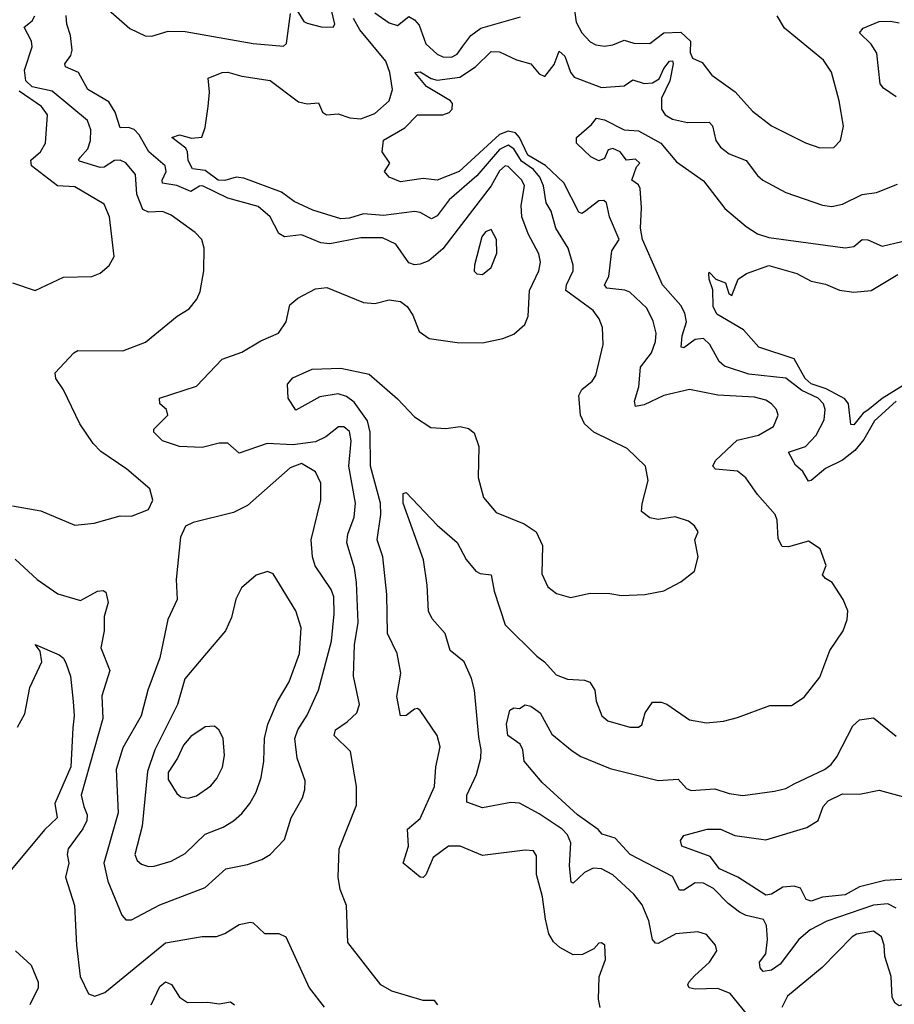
# Model space of a CAD drawing. Extents: x 1268547 to 1425625, y 515768 to 616754.
# Tile 46 of 256: x 1320101 to 1323188, y 540597 to 544071. Entities that reach past the tile are written whole.
import ezdxf

# ---------------------------------------------------------------- set-up
doc = ezdxf.new("R2010")
doc.units = 0

msp = doc.modelspace()

# ---------------------------------------------------------------- linework, layer by layer
at = {"layer": '0CON10XD'}
for points in [[(1322047.1, 544187.1), (1322065, 544062.2), (1322085, 544024.4), (1322115, 543992.5), (1322135, 543982.1), (1322165, 543977.9), (1322195, 543982.3), (1322235, 543998.9), (1322268.5, 543988.5), (1322325, 543987.2), (1322375, 544024.6), (1322435, 544027.1), (1322468.8, 543995), (1322468.1, 543955), (1322475.6, 543935), (1322509.6, 543919.6), (1322544.7, 543874.7), (1322626.1, 543816.1), (1322688, 543748), (1322755, 543696.7), (1322874.2, 543635.8), (1322925, 543618.6), (1322975, 543620), (1322998.8, 543645), (1323009.2, 543695), (1322993.1, 543785), (1322966, 543886), (1322938.4, 543928.4), (1322801.2, 544041.2), (1322775.3, 544085)], [(1320395, 544122), (1320490, 544040), (1320544.1, 544014.1), (1320567, 544013), (1320625, 544030), (1320685, 544029.2), (1320925, 543987.2), (1321032.5, 543977.5), (1321043, 543987), (1321056.9, 544093.1)], [(1320726, 543085), (1320737.9, 543112.1), (1320750.6, 543185), (1320751.4, 543265), (1320744, 543295), (1320720.3, 543320.3), (1320635, 543381.5), (1320605, 543394.5), (1320555, 543391.5), (1320535, 543401.5), (1320514.8, 543455), (1320509.7, 543525), (1320475, 543566), (1320455, 543575.3), (1320435, 543574.2), (1320399.2, 543550.8), (1320385, 543549.3), (1320311.6, 543571.6), (1320307.8, 543575), (1320314.6, 543585), (1320341.2, 543615), (1320350.8, 543645), (1320352.4, 543682.4), (1320339.6, 543715), (1320215, 543818.4), (1320145, 543833.8), (1320122.2, 543855), (1320117.7, 543892.3), (1320145.3, 543975), (1320142.4, 543995), (1320116.4, 544045), (1320145, 544067.3), (1320154.1, 544085)], [(1321805.8, 542945.8), (1321845, 542960.8), (1321884.5, 542995.5), (1321895.6, 543025), (1321900.9, 543115), (1321933.3, 543185), (1321939.7, 543215), (1321933.3, 543245), (1321895.6, 543315.6), (1321873.9, 543375), (1321871.3, 543415), (1321882.6, 543485), (1321873.1, 543505), (1321825, 543553.2), (1321815, 543554.6), (1321795, 543537.5), (1321765.1, 543484.9), (1321595, 543261.8), (1321545, 543220), (1321515, 543207.8), (1321495, 543205.6), (1321475, 543212.5), (1321429.1, 543279.1), (1321381.4, 543301.4), (1321305, 543301.3), (1321195, 543279.6), (1321164, 543284), (1321095, 543311.2), (1321055, 543307.1), (1321035, 543304.7), (1321016, 543316), (1320984.6, 543375), (1320942.1, 543412.1), (1320835, 543440.8), (1320745.6, 543484.4), (1320735, 543484), (1320705, 543464.2), (1320655, 543486), (1320605, 543493.6), (1320604.2, 543505), (1320617.4, 543535), (1320614.7, 543555), (1320556.5, 543605), (1320522.2, 543665), (1320505, 543683.5), (1320485, 543690), (1320455, 543688.8), (1320438, 543745), (1320415, 543781.2), (1320341.5, 543825), (1320308.2, 543885), (1320262.9, 543905), (1320260.5, 543915), (1320281.8, 543945), (1320286.2, 543963.8), (1320280, 544015), (1320267.6, 544055), (1320264.5, 544085.5)], [(1321075, 544110), (1321104.3, 544065), (1321115, 544058.6), (1321165, 544046), (1321207.5, 544045), (1321213.3, 544055), (1321201.6, 544105)], [(1321355, 544094.7), (1321405, 544060), (1321435, 544050.9), (1321475, 544081.5), (1321495, 544070.4), (1321511, 544051), (1321535, 543985.5), (1321575, 543949.4), (1321595, 543940), (1321625, 543938.4), (1321645, 543949.2), (1321665, 543977.1), (1321693.1, 544015), (1321728.7, 544041.3), (1321868.8, 544081.2)], [(1322150, 540585), (1322144, 540615), (1322146.1, 540693.9), (1322168.8, 540755), (1322166.2, 540805), (1322155, 540813.3), (1322145, 540812.5), (1322128, 540792), (1322087.7, 540772.3), (1322055, 540771.2), (1322007.4, 540797.4), (1321985, 540817.5), (1321969.1, 540845), (1321956.6, 540896.6), (1321945.9, 540975.9), (1321925.5, 541055), (1321925, 541120), (1321915, 541138), (1321885, 541140), (1321735, 541121.2), (1321656.2, 541155), (1321615, 541154.1), (1321560.8, 541115), (1321535, 541053.3), (1321525, 541044), (1321515, 541045.8), (1321454.4, 541095), (1321473.7, 541155), (1321469.5, 541215), (1321515, 541252.2), (1321565.4, 541365), (1321569.5, 541435), (1321585.6, 541505), (1321574.3, 541545), (1321515, 541633.8), (1321505, 541640), (1321495, 541638), (1321465, 541615.6), (1321444.5, 541614.5), (1321432.3, 541682.3), (1321446.7, 541765), (1321432.9, 541835), (1321399.2, 541905), (1321397.2, 542042.8), (1321382.5, 542175), (1321363.1, 542235), (1321375.2, 542325), (1321374.3, 542365), (1321339.6, 542495), (1321338.3, 542615), (1321328.7, 542655), (1321281.8, 542721.8), (1321255, 542741), (1321225, 542750.4), (1321159.8, 542740.2), (1321075, 542692.5), (1321048.8, 542735), (1321046.2, 542785), (1321065, 542807.1), (1321132.8, 542837.2), (1321235, 542841.1), (1321335, 542820.4), (1321435, 542733.1), (1321495, 542670), (1321552.1, 542632.1), (1321605, 542628), (1321655.9, 542635.9), (1321685, 542628.8), (1321705, 542613.3), (1321721.4, 542565), (1321719.2, 542455), (1321738, 542385), (1321782.4, 542332.4), (1321881.7, 542291.7), (1321923.4, 542263.4), (1321945.8, 542215), (1321944.2, 542115), (1321965, 542070), (1321995.7, 542045.7), (1322045, 542032.5), (1322115, 542047.1), (1322184.1, 542045.9), (1322225, 542038.8), (1322307.7, 542042.3), (1322374.2, 542055.8), (1322435, 542087.5), (1322482.5, 542125), (1322496.2, 542175), (1322484.2, 542235.8), (1322496.4, 542263.6), (1322483.3, 542285), (1322461.2, 542301.2), (1322415, 542317.1), (1322355, 542306.9), (1322325, 542312.9), (1322295.8, 542335), (1322297.8, 542362.2), (1322319.4, 542445), (1322310, 542495), (1322245, 542557.8), (1322127.1, 542615), (1322094.6, 542644.6), (1322080, 542675), (1322074.4, 542745), (1322085, 542766), (1322122, 542795), (1322134.4, 542815), (1322160.5, 542925), (1322157.9, 542985), (1322146.4, 543015), (1322125.6, 543045), (1322028.8, 543115), (1322030.5, 543135), (1322054.2, 543185), (1322054.7, 543205), (1322036.5, 543265), (1321993.8, 543335), (1321976.9, 543395), (1321958.9, 543425), (1321950.3, 543485), (1321937.3, 543515), (1321915, 543542.7), (1321871.9, 543571.9), (1321845, 543614.8), (1321825, 543628.3), (1321795, 543613.3), (1321715, 543519.5), (1321616.9, 543435), (1321575, 543378.4), (1321555, 543368), (1321515, 543390.8), (1321494.4, 543394.4), (1321385, 543379.6), (1321315, 543385.3), (1321265, 543370.1), (1321235, 543368.3), (1321135, 543399.2), (1321069.1, 543429.1), (1321025, 543462.5), (1320892.2, 543512.2), (1320865, 543515.7), (1320825, 543502.9), (1320801.5, 543505), (1320755, 543538.9), (1320710.6, 543545), (1320695.7, 543574.3), (1320693.6, 543605), (1320687.1, 543617.1), (1320637.5, 543655), (1320665, 543664.5), (1320707.5, 543652.5), (1320743.3, 543656.7), (1320755, 543690), (1320766, 543765), (1320771.2, 543815), (1320766, 543864), (1320815, 543884.3), (1320835.5, 543885.5), (1320885, 543871.5), (1320985, 543856.8), (1321085, 543780.8), (1321115, 543773.4), (1321155, 543778), (1321170, 543745), (1321183.3, 543735), (1321225, 543739.1), (1321266.7, 543725), (1321305, 543720.7), (1321355, 543740.3), (1321404.5, 543785), (1321416.5, 543825), (1321407.3, 543885), (1321393.3, 543925), (1321301.5, 544035), (1321279.6, 544075)], [(1323195, 543798.1), (1323149.6, 543829.6), (1323137.9, 543845), (1323126.9, 543953.1), (1323106.5, 543985), (1323065.8, 544025), (1323078.7, 544041.3), (1323135, 544064.2), (1323175, 544065.6), (1323205, 544059.6)], [(1321926.7, 541825), (1321953.6, 541805), (1321995, 541759.4), (1322035, 541744.4), (1322095, 541740.9), (1322113.1, 541733.1), (1322130.6, 541705), (1322135.8, 541665.8), (1322156.2, 541615), (1322177, 541597), (1322255, 541574.3), (1322285, 541574.2), (1322297.4, 541582.6), (1322308.8, 541625), (1322335, 541662.5), (1322365, 541663.3), (1322385, 541656.2), (1322465, 541600.6), (1322525, 541590), (1322585, 541595.7), (1322635, 541608.1), (1322749.1, 541650.9), (1322825, 541650.6), (1322869.8, 541680.2), (1322925, 541751.2), (1322961.2, 541845), (1323008, 541915), (1323022, 541955), (1323023.8, 541985), (1323008, 542025), (1322968.8, 542085), (1322945, 542099.2), (1322935, 542112.5), (1322948, 542145), (1322926.7, 542203.3), (1322885, 542231.2), (1322815, 542210.9), (1322792.4, 542212.4), (1322778.6, 542238.6), (1322774.5, 542304.5), (1322767.8, 542325), (1322705.8, 542395.8), (1322664.7, 542454.7), (1322635, 542477.9), (1322557.5, 542485), (1322548.1, 542495), (1322556.5, 542515), (1322633.3, 542586.7), (1322709.2, 542605), (1322761.9, 542635), (1322778.5, 542675), (1322772.2, 542695), (1322755, 542715.5), (1322735, 542728.2), (1322695, 542738.8), (1322565, 542745.4), (1322465, 542765.4), (1322375, 542745.3), (1322305, 542712.4), (1322275, 542706), (1322270.8, 542725), (1322286.2, 542775), (1322291.9, 542845), (1322330.6, 542895), (1322345.3, 542935), (1322347.5, 542965), (1322337.1, 543007.1), (1322315, 543053.3), (1322255, 543109.4), (1322237, 543117), (1322174, 543124), (1322165.7, 543135), (1322180.4, 543165), (1322190.9, 543255), (1322216.9, 543295), (1322182.6, 543375), (1322172.7, 543425), (1322162.4, 543432.4), (1322145, 543431.3), (1322095, 543392.5), (1322085, 543387.1), (1322075, 543391.5), (1322021.1, 543495), (1321956.6, 543556.6), (1321895, 543593.2), (1321865.7, 543655.7), (1321851.2, 543671.2), (1321825, 543677.4), (1321794.1, 543665.9), (1321652, 543535), (1321574.8, 543504.8), (1321525, 543510.9), (1321445, 543498.8), (1321405.5, 543515.5), (1321388, 543535), (1321407.5, 543565), (1321380, 543605), (1321384.8, 543645.2), (1321460.5, 543689.5), (1321505, 543735.3), (1321594.8, 543735.2), (1321616.9, 543743.1), (1321627.7, 543755), (1321628.2, 543775), (1321621.5, 543785), (1321537.3, 543835), (1321496, 543885), (1321515, 543887.2), (1321552.9, 543862.9), (1321575, 543856.9), (1321655, 543867.6), (1321710.2, 543905), (1321765, 543958.4), (1321795, 543957.6), (1321855, 543928.7), (1321904.7, 543914.7), (1321935, 543880.3), (1321955, 543870), (1321987.2, 543912.8), (1322005, 543960), (1322025, 543942.5), (1322045.2, 543885.2), (1322057.6, 543867.6), (1322155, 543832), (1322235, 543837.9), (1322265, 543858.6), (1322305, 543845.2), (1322335, 543848.4), (1322358.4, 543861.6), (1322375, 543898.2), (1322395, 543924.6), (1322405, 543925.8), (1322407.5, 543915), (1322395.5, 543854.5), (1322366.5, 543793.5), (1322366.7, 543755), (1322379, 543735), (1322405, 543719.6), (1322458.3, 543708.3), (1322535, 543709.5), (1322546.6, 543696.6), (1322558.5, 543645), (1322575, 543621.1), (1322605, 543597.8), (1322665, 543574.4), (1322705, 543520.8), (1322724, 543505), (1322805, 543460.5), (1322935, 543416.2), (1322968.3, 543411.7), (1323005, 543419.6), (1323075, 543453.5), (1323125, 543461.1), (1323199.6, 543490.4)], [(1320075, 543142), (1320155, 543115.7), (1320255, 543162.9), (1320355.7, 543164.3), (1320385, 543176.2), (1320417, 543203), (1320433.8, 543235), (1320417.7, 543375), (1320399.5, 543419.5), (1320295, 543481.5), (1320234.4, 543484.4), (1320142.4, 543555), (1320140, 543575), (1320173.8, 543605), (1320191.3, 543635), (1320198.6, 543735), (1320177.8, 543765), (1320098.3, 543818.3)], [(1323195.2, 542725), (1323118.1, 542655), (1323080.2, 542589.8), (1323049.4, 542550.6), (1323005, 542516.3), (1322945, 542487.7), (1322895, 542445.3), (1322885, 542442.9), (1322865, 542476.5), (1322838.9, 542498.9), (1322814.5, 542545), (1322874.5, 542565), (1322912.3, 542605), (1322940.5, 542659.5), (1322944.1, 542695), (1322938.6, 542715), (1322919.2, 542735), (1322861.9, 542761.9), (1322805, 542806.1), (1322675, 542820), (1322588.6, 542848.6), (1322569.6, 542865), (1322537.1, 542925), (1322515, 542945.8), (1322485, 542941.9), (1322445, 542913.3), (1322435.6, 542915.6), (1322439.8, 542955), (1322454.8, 543005), (1322448.9, 543035), (1322435, 543062.3), (1322370.5, 543135), (1322299.3, 543295), (1322292.1, 543335), (1322296.4, 543406.4), (1322290.6, 543475), (1322285, 543488.7), (1322261.5, 543505), (1322277.9, 543552.1), (1322290, 543565), (1322275, 543578.6), (1322242.5, 543575), (1322220.8, 543605), (1322195, 543616.5), (1322178.1, 543611.9), (1322165, 543581.2), (1322145, 543572.9), (1322117, 543587), (1322066.7, 543635), (1322066.2, 543655), (1322119.2, 543700.8), (1322136.6, 543723.4), (1322165, 543717.4), (1322235, 543682.1), (1322285, 543678.8), (1322363.5, 543635), (1322419.8, 543569.8), (1322515, 543501.8), (1322589.7, 543405), (1322665, 543340.9), (1322705, 543315.4), (1322745, 543302.8), (1323015, 543265.4), (1323045, 543270.5), (1323075, 543295.5), (1323095, 543293.8), (1323145, 543271.6), (1323215, 543288.7)], [(1321735, 543172), (1321765, 543196.7), (1321785, 543247.5), (1321783.5, 543295), (1321765, 543330.6), (1321745, 543322.7), (1321731.9, 543305), (1321705.8, 543205), (1321705, 543184), (1321715, 543174.2), (1321735, 543172)], [(1323235, 542789.6), (1323145, 542734.1), (1323095, 542693.5), (1323078.1, 542681.9), (1323045, 542641.8), (1323035, 542642.5), (1323026.6, 542715), (1323013.6, 542733.6), (1322948, 542768), (1322895, 542785.9), (1322873.4, 542805), (1322835, 542874.3), (1322710, 542915), (1322656.1, 542976.1), (1322562.2, 543032.2), (1322548.3, 543058.3), (1322547.3, 543117.3), (1322534.3, 543155), (1322533.8, 543175), (1322535, 543180), (1322558.8, 543155), (1322592, 543142), (1322604.2, 543105), (1322615, 543097.5), (1322637.5, 543155), (1322666.7, 543175), (1322745, 543203.6), (1322844.3, 543175), (1322895, 543147.7), (1322945, 543137.3), (1322995, 543116.2), (1323045, 543109.2), (1323106.2, 543115), (1323201.3, 543171.3)], [(1321576.7, 540595), (1321565, 540610), (1321525, 540610), (1321415, 540642.5), (1321376.2, 540665), (1321259.2, 540815), (1321254, 540945), (1321231.5, 541001.5), (1321225.5, 541045), (1321229.1, 541145), (1321290.2, 541299.8), (1321290, 541365), (1321268.6, 541488.6), (1321210.5, 541545), (1321215.5, 541565), (1321257.1, 541592.9), (1321290.8, 541625), (1321300.8, 541655), (1321278.7, 541755), (1321282.5, 541865), (1321295.6, 541944.4), (1321289.8, 542085), (1321282.2, 542135), (1321255.8, 542225), (1321258.6, 542255), (1321281.2, 542315), (1321286.7, 542365), (1321262.6, 542495), (1321271, 542585), (1321265, 542617.5), (1321245, 542634.7), (1321226.3, 542633.7), (1321181, 542599), (1321145, 542581.6), (1321065, 542571), (1320974.8, 542575.2), (1320875, 542541.9), (1320835, 542576.9), (1320805, 542576.2), (1320745, 542561.2), (1320665, 542564.7), (1320605, 542584.6), (1320574, 542615), (1320574.4, 542625.6), (1320624, 542675), (1320619.2, 542695), (1320596, 542715), (1320593.8, 542735), (1320725, 542777.5), (1320815, 542873.5), (1320885, 542898.2), (1320952.3, 542937.7), (1321013.8, 542965), (1321042, 543005), (1321053.8, 543065), (1321082.1, 543087.9), (1321145, 543121.4), (1321185, 543125.6), (1321315, 543072.9), (1321355, 543069.4), (1321405, 543082.9), (1321445, 543076), (1321468.7, 543058.7), (1321488.7, 543028.7), (1321511.2, 542971.2), (1321545.8, 542945.8), (1321645, 542931.5), (1321735, 542930.6), (1321805.8, 542945.8)], [(1320075, 542355.5), (1320175, 542338.1), (1320295, 542286.7), (1320364.1, 542294.1), (1320455, 542320), (1320495, 542318.8), (1320555, 542342.5), (1320571.2, 542375), (1320560, 542415), (1320478.8, 542485), (1320386.9, 542546.9), (1320360, 542575), (1320312.9, 542645), (1320255.8, 542765), (1320228, 542805), (1320226, 542825), (1320292, 542895), (1320306.5, 542903.5), (1320465, 542902.5), (1320545, 542932.5), (1320656.2, 543025), (1320699.1, 543050.9), (1320726, 543085)], [(1320475, 540894.4), (1320495, 540894.6), (1320595, 540947.2), (1320755, 541008.8), (1320828, 541075), (1320905, 541090.4), (1320955, 541107.8), (1320985, 541125.7), (1321035, 541178), (1321059.5, 541255), (1321099.5, 541325), (1321107.5, 541355), (1321108.5, 541385), (1321080, 541465), (1321072.5, 541535), (1321082.5, 541565), (1321115, 541616.9), (1321156, 541705), (1321201.7, 541878.3), (1321211.3, 541975), (1321209.8, 542035), (1321200, 542060), (1321143.7, 542143.7), (1321134, 542175), (1321129.6, 542235), (1321164, 542376), (1321163.8, 542435), (1321144.5, 542475), (1321095, 542504.6), (1321055, 542489.8), (1320905, 542356.5), (1320855, 542331.9), (1320713, 542297), (1320686.1, 542283.9), (1320668, 542245), (1320653.3, 542095), (1320656.9, 542025), (1320623.3, 541955), (1320595, 541818.8), (1320553.3, 541705), (1320529.2, 541615), (1320465, 541502.2), (1320440.9, 541425), (1320447.9, 541272.1), (1320398.2, 541095), (1320411.5, 541031.5), (1320461.2, 540911.2), (1320475, 540894.4)], [(1322665.4, 540565), (1322609.2, 540635), (1322565, 540652.7), (1322485, 540650), (1322464.5, 540654.5), (1322459.2, 540665), (1322462.9, 540675), (1322482.9, 540697.1), (1322535.5, 540745), (1322561.4, 540785), (1322557.5, 540805), (1322525, 540842.5), (1322495, 540852.9), (1322417.5, 540845), (1322355, 540811.5), (1322345, 540811.9), (1322335, 540825.8), (1322321.4, 540891.4), (1322298.2, 540948.2), (1322268.5, 540985), (1322195, 541053.8), (1322155, 541074.6), (1322125, 541077.3), (1322095, 541062.1), (1322055, 541023.8), (1322047.4, 541027.4), (1322042.1, 541085), (1322045.9, 541165.9), (1322034.7, 541195), (1322016, 541215), (1321935, 541268.5), (1321865, 541305.9), (1321835, 541308.7), (1321735, 541290.4), (1321679.8, 541309.8), (1321679.1, 541335), (1321713, 541407), (1321728.6, 541465), (1321730, 541495), (1321721.2, 541538.8), (1321706.6, 541705), (1321696.2, 541746.2), (1321670, 541805), (1321620.8, 541845), (1321602.5, 541905), (1321556.7, 541956.7), (1321543.7, 541983.7), (1321539.4, 542075), (1321526.1, 542165), (1321454.7, 542365), (1321455, 542398.8), (1321465, 542402), (1321575, 542287.8), (1321645, 542226.7), (1321676.4, 542166.4), (1321710.6, 542125), (1321726.2, 542116.2), (1321765, 542111.9), (1321775.3, 542054.7), (1321815, 541936.1), (1321926.7, 541825)], [(1320085, 542166.9), (1320162.1, 542095), (1320235, 542045.4), (1320315, 542020.9), (1320375, 542054.5), (1320395, 542057.1), (1320405, 542051.2), (1320412.5, 542015), (1320398.5, 541965), (1320399.5, 541915), (1320387.5, 541855), (1320418.8, 541775), (1320390.4, 541685), (1320394.2, 541605), (1320318.1, 541335), (1320327.6, 541295), (1320339.2, 541265), (1320338.1, 541245), (1320324.1, 541215.9), (1320271.8, 541145), (1320268.4, 541125), (1320273.8, 541095), (1320262.1, 541045), (1320293.8, 540945), (1320300.9, 540805), (1320314.7, 540694.7), (1320344, 540634), (1320365.5, 540625.5), (1320401.8, 540638.2), (1320615, 540813.5), (1320745, 540835.5), (1320795, 540835.6), (1320825, 540846.5), (1320875, 540878.5), (1320915, 540886.9), (1320925, 540884.2), (1320965, 540846.9), (1321015, 540846.7), (1321040, 540835), (1321122.5, 540655), (1321175, 540586.7)], [(1320555, 541082.5), (1320575, 541083.6), (1320635, 541102.1), (1320685, 541128.8), (1320755, 541196.9), (1320818.5, 541221.5), (1320855, 541243.8), (1320885, 541269.5), (1320913.1, 541305), (1320935.4, 541345), (1320953, 541397), (1320962.7, 541455), (1320965.3, 541535), (1320977.2, 541585), (1321011.2, 541665), (1321052.3, 541735), (1321088, 541835), (1321094.6, 541925), (1321075.4, 541985), (1320995.7, 542115), (1320975, 542124.2), (1320935, 542111.4), (1320884.1, 542065.9), (1320864.1, 542025.9), (1320848, 541962), (1320827.1, 541915), (1320752.7, 541827.3), (1320683.9, 541745), (1320657.9, 541655), (1320578.1, 541495), (1320552.1, 541417.9), (1320533, 541225), (1320507.5, 541125), (1320515, 541104.2), (1320530.6, 541090.6), (1320555, 541082.5)], [(1320092.7, 541575), (1320118.8, 541621.2), (1320136.2, 541715), (1320178.5, 541805), (1320173.1, 541843.1), (1320155, 541866.2), (1320240, 541830), (1320255, 541817.5), (1320265, 541798), (1320279.6, 541755), (1320290, 541665), (1320293.6, 541615), (1320288.3, 541571.7), (1320281.3, 541435), (1320224.8, 541305), (1320232.7, 541255), (1320188.2, 541211.8), (1320065.6, 541065)], [(1323195, 540936), (1323165, 540951.4), (1323115, 540947), (1322950.1, 540889.9), (1322890.7, 540859.3), (1322850.9, 540825), (1322785, 540738.8), (1322755, 540717.1), (1322725, 540712.5), (1322714.6, 540725), (1322712.7, 540745), (1322734.7, 540775.3), (1322741.1, 540825), (1322736.7, 540875), (1322726.1, 540896.1), (1322665, 540909.5), (1322641.6, 540921.6), (1322601.9, 540951.9), (1322549.8, 541005), (1322515, 541024.1), (1322485, 541024.8), (1322445, 540999.1), (1322429.8, 540999.8), (1322405, 541047.9), (1322256.2, 541125), (1322203.2, 541183.2), (1322156.7, 541196.7), (1322143.2, 541213.2), (1322069.7, 541265), (1321945, 541379.1), (1321882.2, 541455), (1321877.4, 541495), (1321868, 541515), (1321823.9, 541545), (1321818.9, 541585), (1321830.6, 541635), (1321845, 541642.5), (1321865, 541640), (1321885, 541653.3), (1321905, 541648.6), (1321938.1, 541625), (1321979.5, 541549.5), (1322050.7, 541490.7), (1322081.6, 541471.6), (1322185, 541428.6), (1322355, 541386.4), (1322425, 541391.2), (1322455, 541357.8), (1322471.1, 541351.1), (1322555, 541356.5), (1322605, 541340.6), (1322653.8, 541333.8), (1322765, 541349.1), (1322805, 541358.5), (1322834.2, 541375), (1322942, 541425), (1322965, 541443.1), (1322985, 541470), (1323041.3, 541578.7), (1323065, 541600.6), (1323115, 541607.1), (1323195, 541543.3)], [(1320695, 541324.4), (1320725, 541332.2), (1320775, 541367.8), (1320796.7, 541393.3), (1320816.4, 541433.6), (1320824.1, 541475), (1320819.2, 541535), (1320805, 541564.2), (1320788.3, 541578.3), (1320755, 541576.2), (1320705, 541542.2), (1320678.6, 541511.4), (1320658.4, 541465), (1320624.4, 541415), (1320625, 541390), (1320655, 541340), (1320669.1, 541329.1), (1320695, 541324.4)], [(1323250.4, 541039.6), (1323155, 541033.3), (1323065, 541010.8), (1323015, 540982.4), (1322935.3, 540974.7), (1322895, 540961.1), (1322876.8, 540966.8), (1322856.6, 541006.6), (1322835, 541013.3), (1322795, 541010), (1322755, 540985.5), (1322735, 540981.6), (1322635.6, 541045), (1322571.1, 541075), (1322538.3, 541118.3), (1322438, 541155), (1322433.8, 541175), (1322445, 541192.5), (1322527.5, 541215), (1322575, 541214.6), (1322625, 541192.2), (1322735, 541177.3), (1322879.8, 541220.2), (1322919.4, 541245), (1322937.3, 541295), (1322954.5, 541315), (1323005, 541339.2), (1323065, 541337.8), (1323135, 541352.5), (1323225, 541327.5)], [(1323643.6, 540543.6), (1323619.4, 540615), (1323605, 540635.7), (1323575, 540658.6), (1323488, 540702), (1323375, 540768.6), (1323325, 540766.9), (1323285, 540732.9), (1323255, 540675.7), (1323231.3, 540608.7), (1323223.1, 540596.9), (1323205, 540591.8), (1323191.1, 540601.1), (1323180.9, 540620.9), (1323177.3, 540695), (1323155.2, 540765), (1323152.7, 540805), (1323143.4, 540835), (1323115, 540854.7), (1323055.3, 540844.7), (1323039.4, 540835), (1322933.7, 540726.3), (1322810.9, 540625), (1322791.1, 540585)], [(1320085.7, 540785), (1320141.4, 540735), (1320165.7, 540675), (1320165.7, 540655), (1320136.9, 540595)], [(1320565, 540594.6), (1320595, 540659.5), (1320615, 540675.4), (1320636.8, 540666.8), (1320665, 540622.2), (1320692.7, 540602.7), (1320764.6, 540604.6), (1320805, 540598.1), (1320845, 540605.7), (1320858.6, 540595)]]:
    msp.add_lwpolyline(points, dxfattribs=at)

doc.saveas('drawing.dxf')
